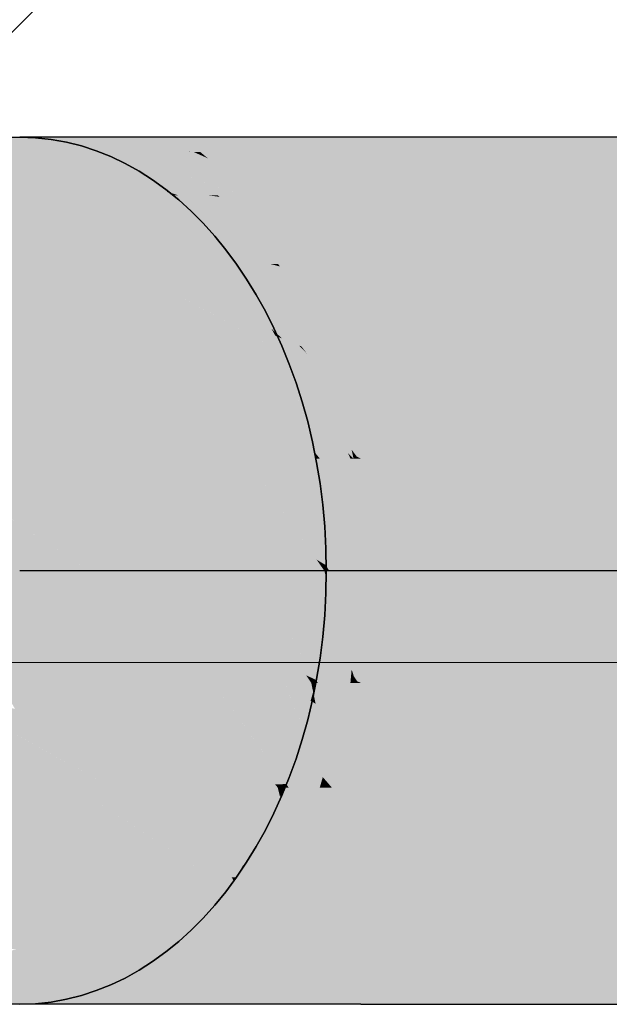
# Model space of a CAD drawing. Extents: x -142 to 528, y -48 to 546.
# Tile 6 of 28: x -69.34 to -67.84, y 45.69 to 48.18. Entities that reach past the tile are written whole.
import ezdxf
from ezdxf.lldxf.tags import DXFTag

# ---------------------------------------------------------------- set-up
doc = ezdxf.new("R2010")
doc.units = 0
doc.layers.get('0').update_dxf_attribs({"lineweight": 35})
doc.layers.add('5_OG-SCHRAFF-FILL', color=7, linetype='Continuous', lineweight=25)
doc.layers.add('S_Abwasser_Entlueftung', color=4, linetype='Nova_70', lineweight=25, true_color=0x00ffff)
doc.layers.add('S_Abwasser_Entlueftung-Shading', color=4, linetype='Nova_70', lineweight=25, true_color=0x00ffff)
tags = doc.linetypes.add('Nova_70', pattern='A,2,[130,ltypeshp.shx,S=1,R=-90,X=0,Y=1],2', length=4).pattern_tags.tags
tags[12:13] = [DXFTag(74, 4), DXFTag(75, 0), DXFTag(340, '0'), DXFTag(46, 0.0), DXFTag(50, 0.0), DXFTag(44, 0.0), DXFTag(45, 0.0)]
tags = doc.linetypes.add('STRICHPUNKT2', pattern=[12.7, 6.35, -3.175, 0, -3.175]).pattern_tags.tags
tags[10:11] = [DXFTag(74, 4), DXFTag(75, 0), DXFTag(340, '0'), DXFTag(46, 0.0), DXFTag(50, 0.0), DXFTag(44, 0.0), DXFTag(45, 0.0)]
tags[8:9] = [DXFTag(74, 4), DXFTag(75, 0), DXFTag(340, '0'), DXFTag(46, 0.0), DXFTag(50, 0.0), DXFTag(44, 0.0), DXFTag(45, 0.0)]
tags[6:7] = [DXFTag(74, 4), DXFTag(75, 0), DXFTag(340, '0'), DXFTag(46, 0.0), DXFTag(50, 0.0), DXFTag(44, 0.0), DXFTag(45, 0.0)]
tags[4:5] = [DXFTag(74, 4), DXFTag(75, 0), DXFTag(340, '0'), DXFTag(46, 0.0), DXFTag(50, 0.0), DXFTag(44, 0.0), DXFTag(45, 0.0)]

# ---------------------------------------------------------------- blocks, each defined once
blk = doc.blocks.new('Shading-A07AMIKR1N', base_point=(-66.967, 47.8483))
at = {"layer": 'S_Abwasser_Entlueftung-Shading', "color": 136, "true_color": 0x008b8b}
for points in [[(-69.3365, 47.8858), (-69.2016, 47.877), (-69.2846, 47.8858)], [(-69.3365, 47.8858), (-69.0834, 47.8483), (-69.2016, 47.877), (-69.0475, 47.8483)], [(-69.0834, 47.8483), (-69.3365, 47.8858), (-69.1957, 47.8596)], [(-69.2016, 47.877), (-69.2488, 47.8858), (-69.2846, 47.8858)], [(-69.1352, 47.8483), (-69.0834, 47.8483), (-69.1957, 47.8596)], [(-69.2488, 45.6858), (-69.0475, 45.7233), (-69.3365, 45.6858), (-69.1352, 45.7233)]]:
    blk.add_solid(points, dxfattribs=at)
at = {"layer": 'S_Abwasser_Entlueftung-Shading', "color": 134, "true_color": 0x008c8c}
for points in [[(-69.2016, 47.877), (-68.9156, 47.8502), (-69.2488, 47.8858), (-68.911, 47.85)], [(-68.8787, 47.8483), (-69.1739, 47.8827), (-68.911, 47.85), (-69.2488, 47.8858)], [(-69.2086, 47.8858), (-69.2488, 47.8858), (-69.1739, 47.8827)], [(-69.0821, 47.8858), (-69.2086, 47.8858), (-68.9783, 47.8746), (-69.1739, 47.8827)], [(-69.0475, 47.8483), (-68.8954, 47.8483), (-69.2016, 47.877)], [(-68.9783, 47.8746), (-69.1739, 47.8827), (-68.9239, 47.8603)], [(-69.1739, 47.8827), (-68.8787, 47.8483), (-68.9239, 47.8603)], [(-68.9783, 47.8746), (-69.021, 47.8858), (-69.0821, 47.8858)], [(-68.9156, 47.8502), (-68.8954, 47.8483), (-68.911, 47.85)], [(-68.8787, 47.8483), (-68.911, 47.85), (-68.8954, 47.8483)], [(-69.021, 45.6858), (-68.8787, 45.7233), (-69.2488, 45.6858), (-69.0475, 45.7233)]]:
    blk.add_solid(points, dxfattribs=at)
at = {"layer": 'S_Abwasser_Entlueftung-Shading', "color": 134, "true_color": 0x008f8f}
for points in [[(-68.6931, 47.854), (-68.7557, 47.8858), (-68.9783, 47.8746), (-69.021, 47.8858)], [(-68.9783, 47.8746), (-68.9239, 47.8603), (-68.6931, 47.854), (-68.682, 47.8483)], [(-68.9239, 47.8603), (-68.8787, 47.8483), (-68.682, 47.8483)], [(-68.7557, 45.6858), (-68.682, 45.7233), (-69.021, 45.6858), (-68.8787, 45.7233)]]:
    blk.add_solid(points, dxfattribs=at)
at = {"layer": 'S_Abwasser_Entlueftung-Shading', "color": 134, "true_color": 0x009090}
for points in [[(-68.471, 47.8483), (-68.471, 47.8858), (-68.6931, 47.854), (-68.7557, 47.8858)], [(-66.967, 47.8483), (-66.967, 47.8858), (-68.471, 47.8483), (-68.471, 47.8858)], [(-68.682, 47.8483), (-68.471, 47.8483), (-68.6931, 47.854)], [(-68.471, 45.6858), (-68.471, 45.7233), (-68.7557, 45.6858), (-68.682, 45.7233)], [(-66.967, 45.6858), (-66.967, 45.7233), (-68.471, 45.6858), (-68.471, 45.7233)]]:
    blk.add_solid(points, dxfattribs=at)
at = {"layer": 'S_Abwasser_Entlueftung-Shading', "color": 134, "true_color": 0x00a2a2}
for points in [[(-69.074, 47.8148), (-69.1352, 47.8483), (-69.083, 47.8177)], [(-68.9824, 47.8102), (-69.1352, 47.8483), (-68.8837, 47.7524), (-69.074, 47.8148)], [(-69.1352, 47.8483), (-68.9824, 47.8102), (-69.0834, 47.8483)], [(-68.9824, 47.8102), (-69.0475, 47.8483), (-69.0834, 47.8483)], [(-68.9647, 47.7484), (-68.9347, 47.7384), (-69.083, 47.8177), (-69.074, 47.8148)], [(-69.074, 47.8148), (-68.9347, 47.7384), (-68.8837, 47.7524), (-68.8599, 47.7384)], [(-68.9476, 47.7384), (-68.9347, 47.7384), (-68.9647, 47.7484)], [(-68.9783, 45.7639), (-68.8599, 45.8332), (-69.0406, 45.7787), (-68.9476, 45.8332)], [(-68.9984, 45.7521), (-69.0632, 45.7655), (-69.0298, 45.7337), (-69.1022, 45.7426)], [(-69.0406, 45.7787), (-69.0632, 45.7655), (-68.9783, 45.7639), (-68.9984, 45.7521)], [(-69.0298, 45.7337), (-69.1022, 45.7426), (-69.0475, 45.7233), (-69.1298, 45.7265)], [(-69.1298, 45.7265), (-69.1352, 45.7233), (-69.0475, 45.7233)]]:
    blk.add_solid(points, dxfattribs=at)
at = {"layer": 'S_Abwasser_Entlueftung-Shading', "color": 134, "true_color": 0x00a6a6}
for points in [[(-68.9777, 47.8462), (-69.0475, 47.8483), (-68.9638, 47.8411)], [(-68.746, 47.7384), (-68.9638, 47.8411), (-68.8035, 47.751), (-69.0475, 47.8483)], [(-68.9824, 47.8102), (-68.8183, 47.7542), (-69.0475, 47.8483), (-68.8035, 47.751)], [(-68.8954, 47.8483), (-69.0475, 47.8483), (-68.8845, 47.8434)], [(-68.8845, 47.8434), (-68.9777, 47.8462), (-68.859, 47.832), (-68.9638, 47.8411)], [(-68.859, 47.832), (-68.9638, 47.8411), (-68.7938, 47.778)], [(-68.9638, 47.8411), (-68.746, 47.7384), (-68.7938, 47.778)], [(-68.8954, 47.8483), (-68.8845, 47.8434), (-68.8787, 47.8483), (-68.8723, 47.8431)], [(-68.8845, 47.8434), (-68.859, 47.832), (-68.8723, 47.8431)], [(-68.9824, 47.8102), (-68.8837, 47.7524), (-68.7721, 47.7384), (-68.8344, 47.7384)], [(-68.8837, 47.7524), (-68.8599, 47.7384), (-68.8344, 47.7384)], [(-68.8183, 47.7542), (-68.7721, 47.7384), (-68.8035, 47.751)], [(-68.746, 47.7384), (-68.8035, 47.751), (-68.7721, 47.7384)], [(-68.8547, 45.7431), (-68.746, 45.8332), (-68.9783, 45.7639), (-68.8599, 45.8332)], [(-68.9783, 45.7639), (-68.9984, 45.7521), (-68.8547, 45.7431), (-68.8661, 45.7337)], [(-68.8661, 45.7337), (-68.9984, 45.7521), (-68.8787, 45.7233), (-69.0298, 45.7337)], [(-69.0298, 45.7337), (-69.0475, 45.7233), (-68.8787, 45.7233)]]:
    blk.add_solid(points, dxfattribs=at)
at = {"layer": 'S_Abwasser_Entlueftung-Shading', "color": 134, "true_color": 0x00acac}
for points in [[(-68.6696, 47.8285), (-68.682, 47.8483), (-68.8723, 47.8431), (-68.8787, 47.8483)], [(-68.859, 47.832), (-68.6248, 47.7567), (-68.8723, 47.8431), (-68.6696, 47.8285)], [(-68.859, 47.832), (-68.7938, 47.778), (-68.6248, 47.7567), (-68.6134, 47.7384)], [(-68.7938, 47.778), (-68.746, 47.7384), (-68.6134, 47.7384)], [(-68.6787, 45.7286), (-68.6134, 45.8332), (-68.8547, 45.7431), (-68.746, 45.8332)], [(-68.8547, 45.7431), (-68.8661, 45.7337), (-68.6787, 45.7286), (-68.682, 45.7233)], [(-68.8661, 45.7337), (-68.8787, 45.7233), (-68.682, 45.7233)]]:
    blk.add_solid(points, dxfattribs=at)
at = {"layer": 'S_Abwasser_Entlueftung-Shading', "color": 134, "true_color": 0x00b0b0}
for points in [[(-68.471, 47.7384), (-68.471, 47.8483), (-68.6248, 47.7567), (-68.682, 47.8483)], [(-66.967, 47.7384), (-66.967, 47.8483), (-68.471, 47.7384), (-68.471, 47.8483)], [(-68.6134, 47.7384), (-68.471, 47.7384), (-68.6248, 47.7567)], [(-68.471, 45.7233), (-68.471, 45.8332), (-68.6787, 45.7286), (-68.6134, 45.8332)], [(-66.967, 45.7233), (-66.967, 45.8332), (-68.471, 45.7233), (-68.471, 45.8332)], [(-68.682, 45.7233), (-68.471, 45.7233), (-68.6787, 45.7286)]]:
    blk.add_solid(points, dxfattribs=at)
at = {"layer": 'S_Abwasser_Entlueftung-Shading', "color": 132, "true_color": 0x00b6b6}
for points in [[(-68.9476, 47.7384), (-68.8746, 47.6592), (-68.9347, 47.7384), (-68.86, 47.6503)], [(-68.9347, 47.7384), (-68.8055, 47.648), (-68.8599, 47.7384), (-68.7441, 47.6127)], [(-68.9347, 47.7384), (-68.6988, 47.5636), (-68.7241, 47.5911)], [(-68.9347, 47.7384), (-68.86, 47.6503), (-68.6988, 47.5636), (-68.7173, 47.5636)], [(-68.8746, 47.6592), (-68.7865, 47.5636), (-68.86, 47.6503)], [(-68.86, 47.6503), (-68.7865, 47.5636), (-68.7173, 47.5636)], [(-68.8055, 47.648), (-68.7241, 47.5911), (-68.7441, 47.6127)], [(-68.794, 45.9999), (-68.8226, 45.9688), (-68.7605, 45.9411), (-68.7861, 45.9133)], [(-68.7605, 45.9411), (-68.6988, 46.008), (-68.794, 45.9999), (-68.7865, 46.008)], [(-68.7861, 45.9133), (-68.8226, 45.9688), (-68.8311, 45.8644), (-68.8821, 45.9043)], [(-68.8311, 45.8644), (-68.8821, 45.9043), (-68.8599, 45.8332), (-68.9341, 45.8479)], [(-68.9341, 45.8479), (-68.9476, 45.8332), (-68.8599, 45.8332)]]:
    blk.add_solid(points, dxfattribs=at)
at = {"layer": 'S_Abwasser_Entlueftung-Shading', "color": 132, "true_color": 0x00bdbd}
for points in [[(-68.8089, 47.7196), (-68.829, 47.7344), (-68.8599, 47.7384)], [(-68.6321, 47.5636), (-68.8089, 47.7196), (-68.7204, 47.6024), (-68.8599, 47.7384)], [(-68.7204, 47.6024), (-68.8599, 47.7384), (-68.7441, 47.6127)], [(-68.829, 47.7344), (-68.8344, 47.7384), (-68.8599, 47.7384)], [(-68.757, 47.725), (-68.7721, 47.7384), (-68.829, 47.7344), (-68.8344, 47.7384)], [(-68.7721, 47.7384), (-68.757, 47.725), (-68.746, 47.7384), (-68.7355, 47.7222)], [(-68.71, 47.6831), (-68.757, 47.725), (-68.8089, 47.7196), (-68.829, 47.7344)], [(-68.71, 47.6831), (-68.8089, 47.7196), (-68.6641, 47.6127)], [(-68.8089, 47.7196), (-68.6321, 47.5636), (-68.6641, 47.6127)], [(-68.757, 47.725), (-68.71, 47.6831), (-68.7355, 47.7222)], [(-68.7241, 47.5911), (-68.6807, 47.5636), (-68.7441, 47.6127), (-68.7204, 47.6024)], [(-68.6988, 47.5636), (-68.6807, 47.5636), (-68.7241, 47.5911)], [(-68.6321, 47.5636), (-68.7204, 47.6024), (-68.6807, 47.5636)], [(-68.7087, 45.8905), (-68.6321, 46.008), (-68.7605, 45.9411), (-68.6988, 46.008)], [(-68.7605, 45.9411), (-68.7861, 45.9133), (-68.7087, 45.8905), (-68.7257, 45.8644)], [(-68.7257, 45.8644), (-68.7861, 45.9133), (-68.746, 45.8332), (-68.8311, 45.8644)], [(-68.8311, 45.8644), (-68.8599, 45.8332), (-68.746, 45.8332)]]:
    blk.add_solid(points, dxfattribs=at)
at = {"layer": 'S_Abwasser_Entlueftung-Shading', "color": 132, "true_color": 0x00c7c7}
for points in [[(-68.594, 47.6811), (-68.6134, 47.7384), (-68.7355, 47.7222), (-68.746, 47.7384)], [(-68.71, 47.6831), (-68.5619, 47.586), (-68.7355, 47.7222), (-68.594, 47.6811)], [(-68.71, 47.6831), (-68.6641, 47.6127), (-68.5619, 47.586), (-68.5544, 47.5636)], [(-68.6641, 47.6127), (-68.6321, 47.5636), (-68.5544, 47.5636)], [(-68.7865, 47.5636), (-68.6552, 47.4832), (-68.7173, 47.5636)], [(-68.6552, 47.4832), (-68.7865, 47.5636), (-68.5933, 47.3692), (-68.7364, 47.5)], [(-68.7364, 47.5), (-68.7865, 47.5636), (-68.7674, 47.5283)], [(-68.6552, 47.4832), (-68.6988, 47.5636), (-68.7173, 47.5636)], [(-68.7674, 47.5283), (-68.6222, 47.3551), (-68.7364, 47.5)], [(-68.7674, 47.5283), (-68.7367, 47.4718), (-68.6222, 47.3551), (-68.6274, 47.3572)], [(-68.5933, 47.3692), (-68.7364, 47.5), (-68.5752, 47.3358), (-68.6222, 47.3551)], [(-68.6274, 47.3572), (-68.7367, 47.4718), (-68.6706, 47.3749), (-68.6974, 47.3993)], [(-68.6706, 47.3749), (-68.6974, 47.3993), (-68.688, 47.3821)], [(-68.6276, 47.3358), (-68.6706, 47.3749), (-68.6629, 47.3358), (-68.688, 47.3821)], [(-68.607, 47.3358), (-68.6274, 47.3572), (-68.6276, 47.3358), (-68.6706, 47.3749)], [(-68.6274, 47.3572), (-68.607, 47.3358), (-68.6222, 47.3551)], [(-68.6222, 47.3551), (-68.607, 47.3358), (-68.5752, 47.3358)], [(-68.6629, 46.2358), (-68.6759, 46.2119), (-68.6542, 46.2358), (-68.6735, 46.2025)], [(-68.6542, 46.2358), (-68.6735, 46.2025), (-68.6315, 46.1321), (-68.6482, 46.1014)], [(-68.6315, 46.1321), (-68.5752, 46.2358), (-68.6542, 46.2358)], [(-68.6735, 46.2025), (-68.6759, 46.2119), (-68.7199, 46.1226), (-68.7221, 46.1267)], [(-68.6482, 46.1014), (-68.6735, 46.2025), (-68.6786, 46.0453), (-68.7199, 46.1226)], [(-68.7199, 46.1226), (-68.7221, 46.1267), (-68.7691, 46.0381), (-68.77, 46.0385)], [(-68.6786, 46.0453), (-68.7199, 46.1226), (-68.6988, 46.008), (-68.7691, 46.0381)], [(-68.77, 46.0385), (-68.7865, 46.008), (-68.7691, 46.0381)], [(-68.7691, 46.0381), (-68.7865, 46.008), (-68.6988, 46.008)], [(-68.6079, 45.8494), (-68.5544, 46.008), (-68.7087, 45.8905), (-68.6321, 46.008)], [(-68.7087, 45.8905), (-68.7257, 45.8644), (-68.6079, 45.8494), (-68.6134, 45.8332)], [(-68.7257, 45.8644), (-68.746, 45.8332), (-68.6134, 45.8332)]]:
    blk.add_solid(points, dxfattribs=at)
at = {"layer": 'S_Abwasser_Entlueftung-Shading', "color": 132, "true_color": 0x00cccc}
for points in [[(-68.471, 47.5636), (-68.471, 47.7384), (-68.5619, 47.586), (-68.6134, 47.7384)], [(-68.5544, 47.5636), (-68.471, 47.5636), (-68.5619, 47.586)], [(-68.471, 45.8332), (-68.471, 46.008), (-68.6079, 45.8494), (-68.5544, 46.008)], [(-68.6134, 45.8332), (-68.471, 45.8332), (-68.6079, 45.8494)]]:
    blk.add_solid(points, dxfattribs=at)
at = {"layer": 'S_Abwasser_Entlueftung-Shading', "color": 132, "true_color": 0x00cdcd}
for points in [[(-66.967, 47.5636), (-66.967, 47.7384), (-68.471, 47.5636), (-68.471, 47.7384)], [(-66.967, 45.8332), (-66.967, 46.008), (-68.471, 45.8332), (-68.471, 46.008)]]:
    blk.add_solid(points, dxfattribs=at)
at = {"layer": 'S_Abwasser_Entlueftung-Shading', "color": 132, "true_color": 0x00d0d0}
for points in [[(-68.6988, 47.5636), (-68.6552, 47.4832), (-68.6782, 47.5582), (-68.6297, 47.4534)], [(-68.6807, 47.5636), (-68.6988, 47.5636), (-68.6782, 47.5582)], [(-68.6807, 47.5636), (-68.6765, 47.5578), (-68.6321, 47.5636), (-68.6246, 47.5441)], [(-68.6765, 47.5578), (-68.6807, 47.5636), (-68.6782, 47.5582)], [(-68.575, 47.4147), (-68.6765, 47.5578), (-68.6297, 47.4534), (-68.6782, 47.5582)], [(-68.6765, 47.5578), (-68.575, 47.4147), (-68.6246, 47.5441)], [(-68.6297, 47.4534), (-68.6552, 47.4832), (-68.5894, 47.3665), (-68.5933, 47.3692)], [(-68.575, 47.4147), (-68.6297, 47.4534), (-68.5575, 47.3692)], [(-68.5575, 47.3692), (-68.6297, 47.4534), (-68.5447, 47.3358), (-68.5894, 47.3665)], [(-68.5933, 47.3692), (-68.5752, 47.3358), (-68.5894, 47.3665)], [(-68.5894, 47.3665), (-68.5752, 47.3358), (-68.5447, 47.3358)], [(-68.6062, 46.0756), (-68.5447, 46.2358), (-68.6315, 46.1321), (-68.5752, 46.2358)], [(-68.6315, 46.1321), (-68.6482, 46.1014), (-68.6062, 46.0756), (-68.6178, 46.0453)], [(-68.6178, 46.0453), (-68.6482, 46.1014), (-68.6321, 46.008), (-68.6786, 46.0453)], [(-68.6786, 46.0453), (-68.6988, 46.008), (-68.6321, 46.008)]]:
    blk.add_solid(points, dxfattribs=at)
at = {"layer": 'S_Abwasser_Entlueftung-Shading', "color": 132, "true_color": 0x00dddd}
for points in [[(-68.5122, 47.3512), (-68.5544, 47.5636), (-68.575, 47.4147), (-68.6321, 47.5636)], [(-68.575, 47.4147), (-68.5575, 47.3692), (-68.5122, 47.3512), (-68.5092, 47.3358)], [(-68.5575, 47.3692), (-68.5447, 47.3358), (-68.5092, 47.3358)], [(-68.4943, 47.0926), (-68.5447, 47.3358), (-68.5175, 47.1386), (-68.5752, 47.3358)], [(-68.5175, 47.1386), (-68.5085, 47.108), (-68.4943, 47.0926), (-68.4918, 47.0806)], [(-68.4918, 47.0806), (-68.5085, 47.108), (-68.4898, 47.0705), (-68.5005, 47.0806)], [(-68.5005, 47.0806), (-68.4975, 47.0705), (-68.4898, 47.0705)], [(-68.5347, 46.2841), (-68.4898, 46.5011), (-68.5486, 46.3268), (-68.4975, 46.5011)], [(-68.5486, 46.3268), (-68.5554, 46.3034), (-68.5347, 46.2841), (-68.5393, 46.2622)], [(-68.5393, 46.2622), (-68.5554, 46.3034), (-68.5447, 46.2358), (-68.5675, 46.2622)], [(-68.5675, 46.2622), (-68.5752, 46.2358), (-68.5447, 46.2358)], [(-68.5505, 46.0275), (-68.5092, 46.2358), (-68.6062, 46.0756), (-68.5447, 46.2358)], [(-68.6062, 46.0756), (-68.6178, 46.0453), (-68.5505, 46.0275), (-68.5544, 46.008)], [(-68.6178, 46.0453), (-68.6321, 46.008), (-68.5544, 46.008)]]:
    blk.add_solid(points, dxfattribs=at)
at = {"layer": 'S_Abwasser_Entlueftung-Shading', "color": 132, "true_color": 0x00e4e4}
for points in [[(-68.471, 47.3358), (-68.471, 47.5636), (-68.5122, 47.3512), (-68.5544, 47.5636)], [(-66.967, 47.3358), (-66.967, 47.5636), (-68.471, 47.3358), (-68.471, 47.5636)], [(-68.5092, 47.3358), (-68.471, 47.3358), (-68.5122, 47.3512)], [(-68.471, 46.008), (-68.471, 46.2358), (-68.5505, 46.0275), (-68.5092, 46.2358)], [(-66.967, 46.008), (-66.967, 46.2358), (-68.471, 46.008), (-68.471, 46.2358)], [(-68.5544, 46.008), (-68.471, 46.008), (-68.5505, 46.0275)]]:
    blk.add_solid(points, dxfattribs=at)
at = {"layer": 'S_Abwasser_Entlueftung-Shading', "color": 132, "true_color": 0x00d2d2}
for points in [[(-68.6276, 47.3358), (-68.6629, 47.3358), (-68.5417, 47.1714)], [(-68.5039, 47.0851), (-68.5417, 47.1714), (-68.6312, 47.2528), (-68.6629, 47.3358)], [(-68.6312, 47.2528), (-68.6629, 47.3358), (-68.6433, 47.2688)], [(-68.607, 47.3358), (-68.6276, 47.3358), (-68.5175, 47.1386), (-68.5417, 47.1714)], [(-68.5175, 47.1386), (-68.5752, 47.3358), (-68.607, 47.3358)], [(-68.6433, 47.2688), (-68.6021, 47.1283), (-68.6312, 47.2528), (-68.5786, 47.1153)], [(-68.4975, 47.0705), (-68.5039, 47.0851), (-68.5786, 47.1153), (-68.6312, 47.2528)], [(-68.5175, 47.1386), (-68.5417, 47.1714), (-68.5085, 47.108)], [(-68.5085, 47.108), (-68.5417, 47.1714), (-68.5005, 47.0806), (-68.5039, 47.0851)], [(-68.6021, 47.1283), (-68.6016, 47.1263), (-68.5786, 47.1153), (-68.5615, 47.0705)], [(-68.6016, 47.1263), (-68.5907, 47.0892), (-68.5615, 47.0705), (-68.5752, 47.0705)], [(-68.5615, 47.0705), (-68.4975, 47.0705), (-68.5786, 47.1153)], [(-68.5907, 47.0892), (-68.5852, 47.0705), (-68.5752, 47.0705)], [(-68.5039, 47.0851), (-68.4975, 47.0705), (-68.5005, 47.0806)], [(-68.5916, 46.4764), (-68.5852, 46.5011), (-68.592, 46.4781)], [(-68.5727, 46.4414), (-68.5852, 46.5011), (-68.5858, 46.4486), (-68.5916, 46.4764)], [(-68.5802, 46.5011), (-68.5852, 46.5011), (-68.569, 46.4394), (-68.5727, 46.4414)], [(-68.5486, 46.3268), (-68.4975, 46.5011), (-68.5802, 46.5011)], [(-68.5916, 46.4764), (-68.592, 46.4781), (-68.5972, 46.4549), (-68.5985, 46.4556)], [(-68.5858, 46.4486), (-68.5916, 46.4764), (-68.5972, 46.4549)], [(-68.5985, 46.4556), (-68.6184, 46.3877), (-68.5972, 46.4549), (-68.6161, 46.382)], [(-68.5675, 46.2622), (-68.5972, 46.4549), (-68.6161, 46.382)], [(-68.5675, 46.2622), (-68.5554, 46.3034), (-68.5972, 46.4549), (-68.5858, 46.4486)], [(-68.5554, 46.3034), (-68.5486, 46.3268), (-68.5858, 46.4486), (-68.5727, 46.4414)], [(-68.5727, 46.4414), (-68.5486, 46.3268), (-68.569, 46.4394)], [(-68.6161, 46.382), (-68.6184, 46.3877), (-68.6432, 46.2782), (-68.6494, 46.2821)], [(-68.5675, 46.2622), (-68.6161, 46.382), (-68.5752, 46.2358), (-68.6432, 46.2782)], [(-68.6494, 46.2821), (-68.6604, 46.2445), (-68.6432, 46.2782), (-68.6542, 46.2358)], [(-68.6432, 46.2782), (-68.6542, 46.2358), (-68.5752, 46.2358)], [(-68.6629, 46.2358), (-68.6542, 46.2358), (-68.6604, 46.2445)]]:
    blk.add_solid(points, dxfattribs=at)
at = {"layer": 'S_Abwasser_Entlueftung-Shading', "color": 4, "true_color": 0x00ecec}
for points in [[(-68.4812, 47.0753), (-68.5092, 47.3358), (-68.4943, 47.0926), (-68.5447, 47.3358)], [(-68.4943, 47.0926), (-68.4918, 47.0806), (-68.4812, 47.0753), (-68.4807, 47.0705)], [(-68.4918, 47.0806), (-68.4898, 47.0705), (-68.4807, 47.0705)], [(-68.5077, 46.2495), (-68.4807, 46.5011), (-68.5347, 46.2841), (-68.4898, 46.5011)], [(-68.5347, 46.2841), (-68.5393, 46.2622), (-68.5077, 46.2495), (-68.5092, 46.2358)], [(-68.5393, 46.2622), (-68.5447, 46.2358), (-68.5092, 46.2358)]]:
    blk.add_solid(points, dxfattribs=at)
at = {"layer": 'S_Abwasser_Entlueftung-Shading', "color": 4, "true_color": 0x00f4f4}
for points in [[(-68.471, 47.0705), (-68.471, 47.3358), (-68.4812, 47.0753), (-68.5092, 47.3358)], [(-68.471, 46.7858), (-68.4807, 47.0705), (-68.4898, 47.0705)], [(-68.4807, 47.0705), (-68.471, 47.0705), (-68.4812, 47.0753)], [(-68.4806, 46.5056), (-68.471, 46.7858), (-68.4887, 46.5178)], [(-68.4887, 46.5178), (-68.4892, 46.5099), (-68.4806, 46.5056), (-68.4807, 46.5011)], [(-68.471, 46.2358), (-68.471, 46.5011), (-68.5077, 46.2495), (-68.4807, 46.5011)], [(-68.4892, 46.5099), (-68.4898, 46.5011), (-68.4807, 46.5011)], [(-68.5092, 46.2358), (-68.471, 46.2358), (-68.5077, 46.2495)]]:
    blk.add_solid(points, dxfattribs=at)
at = {"layer": 'S_Abwasser_Entlueftung-Shading', "color": 4, "true_color": 0x00f5f5}
for points in [[(-66.967, 47.0705), (-66.967, 47.3358), (-68.471, 47.0705), (-68.471, 47.3358)], [(-66.967, 46.2358), (-66.967, 46.5011), (-68.471, 46.2358), (-68.471, 46.5011)]]:
    blk.add_solid(points, dxfattribs=at)
at = {"layer": 'S_Abwasser_Entlueftung-Shading', "color": 132, "true_color": 0x00d8d8}
for points in [[(-68.471, 46.7858), (-68.5752, 47.0705), (-68.5731, 46.9684), (-68.5852, 47.0705)], [(-68.5731, 46.9684), (-68.5852, 47.0705), (-68.5762, 46.974)], [(-68.5615, 47.0705), (-68.5752, 47.0705), (-68.471, 46.7858)], [(-68.471, 46.7858), (-68.4975, 47.0705), (-68.5615, 47.0705)], [(-68.5762, 46.974), (-68.5645, 46.8478), (-68.5731, 46.9684), (-68.5583, 46.8437)], [(-68.471, 46.7858), (-68.5731, 46.9684), (-68.5583, 46.8437)], [(-68.5645, 46.8478), (-68.56, 46.8001), (-68.5583, 46.8437), (-68.5515, 46.7858)], [(-68.5515, 46.7858), (-68.471, 46.7858), (-68.5583, 46.8437)], [(-68.5587, 46.7858), (-68.5515, 46.7858), (-68.56, 46.8001)], [(-68.56, 46.7719), (-68.5691, 46.6741), (-68.5598, 46.7712), (-68.5674, 46.6703)], [(-68.4953, 46.5254), (-68.5598, 46.7712), (-68.4967, 46.5099), (-68.5674, 46.6703)], [(-68.5598, 46.7712), (-68.5587, 46.7858), (-68.56, 46.7719)], [(-68.4943, 46.5353), (-68.5587, 46.7858), (-68.4953, 46.5254), (-68.5598, 46.7712)], [(-68.5587, 46.7858), (-68.4943, 46.5353), (-68.5515, 46.7858)], [(-68.4943, 46.5353), (-68.471, 46.7858), (-68.5515, 46.7858)], [(-68.5674, 46.6703), (-68.5691, 46.6741), (-68.5761, 46.5562), (-68.5798, 46.5589)], [(-68.4967, 46.5099), (-68.5674, 46.6703), (-68.4975, 46.5011), (-68.5761, 46.5562)], [(-68.5798, 46.5589), (-68.5845, 46.5085), (-68.5761, 46.5562), (-68.5802, 46.5011)], [(-68.5761, 46.5562), (-68.5802, 46.5011), (-68.4975, 46.5011)], [(-68.5852, 46.5011), (-68.5802, 46.5011), (-68.5845, 46.5085)]]:
    blk.add_solid(points, dxfattribs=at)
at = {"layer": 'S_Abwasser_Entlueftung-Shading', "color": 132, "true_color": 0x00e3e3}
for points in [[(-68.471, 46.7858), (-68.4898, 47.0705), (-68.4975, 47.0705)], [(-68.4887, 46.5178), (-68.471, 46.7858), (-68.4943, 46.5353)], [(-68.4892, 46.5099), (-68.4953, 46.5254), (-68.4898, 46.5011), (-68.4967, 46.5099)], [(-68.4943, 46.5353), (-68.4953, 46.5254), (-68.4887, 46.5178), (-68.4892, 46.5099)], [(-68.4967, 46.5099), (-68.4975, 46.5011), (-68.4898, 46.5011)]]:
    blk.add_solid(points, dxfattribs=at)
at = {"layer": 'S_Abwasser_Entlueftung-Shading', "color": 4, "true_color": 0x00fcfc}
for points in [[(-68.471, 46.7858), (-68.471, 47.0705), (-68.4807, 47.0705)], [(-68.471, 46.5011), (-68.471, 46.7858), (-68.4806, 46.5056)], [(-68.4807, 46.5011), (-68.471, 46.5011), (-68.4806, 46.5056)]]:
    blk.add_solid(points, dxfattribs=at)
at = {"layer": 'S_Abwasser_Entlueftung-Shading', "color": 4, "true_color": 0x00fdfd}
for points in [[(-66.967, 46.7858), (-66.967, 47.0705), (-68.471, 46.7858), (-68.471, 47.0705)], [(-66.967, 46.5011), (-66.967, 46.7858), (-68.471, 46.5011), (-68.471, 46.7858)]]:
    blk.add_solid(points, dxfattribs=at)
blk = doc.blocks.new('Shading-A07AMIKT1N', base_point=(-69.1957, 47.8596))
at = {"layer": 'S_Abwasser_Entlueftung-Shading', "color": 136, "true_color": 0x008b8b}
for points in [[(-69.8818, 47.8858), (-69.4841, 47.8483), (-69.6515, 47.8858), (-69.2644, 47.8483)], [(-69.5197, 47.8782), (-69.6515, 47.8858), (-69.1762, 47.8483), (-69.2644, 47.8483)], [(-69.4573, 47.8858), (-69.6068, 47.8858), (-69.1957, 47.8596), (-69.5197, 47.8782)], [(-69.1957, 47.8596), (-69.5197, 47.8782), (-69.1352, 47.8483), (-69.1762, 47.8483)], [(-69.1957, 47.8596), (-69.3365, 47.8858), (-69.4573, 47.8858)], [(-69.8816, 45.6858), (-69.3365, 45.6858), (-70.0768, 45.7233), (-69.1352, 45.7233)]]:
    blk.add_solid(points, dxfattribs=at)
at = {"layer": 'S_Abwasser_Entlueftung-Shading', "color": 134, "true_color": 0x00a2a2}
for points in [[(-69.6377, 47.8483), (-69.7639, 47.8483), (-69.2223, 47.7384), (-69.3743, 47.7384)], [(-69.4841, 47.8483), (-69.6377, 47.8483), (-69.1234, 47.7384), (-69.2223, 47.7384)], [(-69.3846, 47.8483), (-69.4841, 47.8483), (-69.1877, 47.7913)], [(-69.1877, 47.7913), (-69.4841, 47.8483), (-69.005, 47.7384), (-69.1234, 47.7384)], [(-69.2644, 47.8483), (-69.3846, 47.8483), (-68.9647, 47.7484), (-69.1877, 47.7913)], [(-69.2644, 47.8483), (-68.9647, 47.7484), (-69.1762, 47.8483), (-69.083, 47.8177)], [(-69.083, 47.8177), (-69.1352, 47.8483), (-69.1762, 47.8483)], [(-68.9647, 47.7484), (-69.1877, 47.7913), (-68.9476, 47.7384), (-69.005, 47.7384)], [(-69.0632, 45.7655), (-69.3453, 45.8241), (-69.1022, 45.7426), (-69.5578, 45.799)], [(-69.3453, 45.8241), (-69.2682, 45.8332), (-69.3891, 45.8332)], [(-69.2682, 45.8332), (-69.3453, 45.8241), (-69.0406, 45.7787), (-69.0632, 45.7655)], [(-69.0406, 45.7787), (-68.9476, 45.8332), (-69.2682, 45.8332)], [(-69.6395, 45.746), (-69.399, 45.7368), (-69.5578, 45.799), (-69.1022, 45.7426)], [(-69.1298, 45.7265), (-69.1022, 45.7426), (-69.399, 45.7368)], [(-69.1352, 45.7233), (-69.1298, 45.7265), (-70.0768, 45.7233), (-69.399, 45.7368)]]:
    blk.add_solid(points, dxfattribs=at)
at = {"layer": 'S_Abwasser_Entlueftung-Shading', "color": 132, "true_color": 0x00b6b6}
for points in [[(-69.5112, 47.7384), (-69.7239, 47.7384), (-69.1137, 47.5636), (-69.3293, 47.5636)], [(-69.3743, 47.7384), (-69.5112, 47.7384), (-69.0291, 47.5636), (-69.1137, 47.5636)], [(-69.2223, 47.7384), (-69.3743, 47.7384), (-68.8778, 47.5636), (-69.0291, 47.5636)], [(-68.8705, 47.5907), (-69.1234, 47.7384), (-69.2176, 47.736), (-69.2223, 47.7384)], [(-69.1234, 47.7384), (-68.8746, 47.6592), (-69.005, 47.7384)], [(-68.8746, 47.6592), (-69.1234, 47.7384), (-68.806, 47.5636), (-68.8705, 47.5907)], [(-68.8746, 47.6592), (-68.9476, 47.7384), (-69.005, 47.7384)], [(-69.3293, 47.5636), (-69.5839, 47.6764), (-69.4594, 47.5636), (-69.8549, 47.7158)], [(-68.8243, 47.5636), (-68.8705, 47.5907), (-68.8778, 47.5636), (-69.2176, 47.736)], [(-68.8746, 47.6592), (-68.806, 47.5636), (-68.7865, 47.5636)], [(-68.8705, 47.5907), (-68.8243, 47.5636), (-68.806, 47.5636)], [(-69.0144, 46.008), (-69.671, 46.008), (-69.0061, 46.0015), (-69.6709, 46.0066)], [(-69.0061, 46.0015), (-69.6709, 46.0066), (-69.121, 45.8849), (-69.6162, 45.9831)], [(-69.6639, 45.9521), (-69.2682, 45.8332), (-69.6692, 45.9936), (-69.6162, 45.9831)], [(-69.0061, 46.0015), (-69.121, 45.8849), (-68.939, 45.9489)], [(-68.8433, 46.0002), (-68.8484, 46.008), (-69.0061, 46.0015), (-69.0144, 46.008)], [(-68.939, 45.9489), (-68.8338, 45.9859), (-69.0061, 46.0015), (-68.8433, 46.0002)], [(-68.794, 45.9999), (-68.7987, 46.008), (-68.8433, 46.0002), (-68.8484, 46.008)], [(-68.8338, 45.9859), (-68.794, 45.9999), (-68.8433, 46.0002)], [(-68.8226, 45.9688), (-68.794, 45.9999), (-68.8338, 45.9859)], [(-68.794, 45.9999), (-68.7865, 46.008), (-68.7987, 46.008)], [(-69.6162, 45.9831), (-69.2682, 45.8332), (-69.121, 45.8849)], [(-68.8821, 45.9043), (-68.8226, 45.9688), (-68.939, 45.9489), (-68.8338, 45.9859)], [(-69.9085, 45.9445), (-69.9352, 45.9156), (-69.2682, 45.8332), (-69.3891, 45.8332)], [(-69.6573, 45.9008), (-69.2682, 45.8332), (-69.6639, 45.9521)], [(-68.939, 45.9489), (-69.121, 45.8849), (-68.8821, 45.9043), (-68.9341, 45.8479)], [(-69.121, 45.8849), (-69.2682, 45.8332), (-68.9341, 45.8479), (-68.9476, 45.8332)]]:
    blk.add_solid(points, dxfattribs=at)
at = {"layer": 'S_Abwasser_Entlueftung-Shading', "color": 132, "true_color": 0x00c7c7}
for points in [[(-69.2147, 47.3779), (-69.7005, 47.5636), (-69.7369, 47.5306), (-69.7982, 47.5636)], [(-69.1046, 47.3358), (-69.5344, 47.5636), (-69.7005, 47.5636)], [(-69.1046, 47.3358), (-69.066, 47.3358), (-69.5344, 47.5636), (-69.3922, 47.5247)], [(-69.1866, 47.4685), (-69.3293, 47.5636), (-69.3922, 47.5247), (-69.4594, 47.5636)], [(-68.7944, 47.3358), (-69.1137, 47.5636), (-69.059, 47.3833), (-69.3293, 47.5636)], [(-69.0291, 47.5636), (-69.1137, 47.5636), (-68.7518, 47.3358), (-68.7944, 47.3358)], [(-68.9298, 47.482), (-68.7982, 47.4911), (-69.0291, 47.5636)], [(-68.8778, 47.5636), (-69.0291, 47.5636), (-68.7982, 47.4911)], [(-68.8243, 47.5636), (-68.8778, 47.5636), (-68.7367, 47.4718), (-68.7982, 47.4911)], [(-68.8243, 47.5636), (-68.7367, 47.4718), (-68.806, 47.5636), (-68.7674, 47.5283)], [(-68.7674, 47.5283), (-68.7865, 47.5636), (-68.806, 47.5636)], [(-69.1046, 47.3358), (-69.2147, 47.3779), (-69.3761, 47.3358), (-69.7369, 47.5306)], [(-68.9877, 47.3358), (-69.1866, 47.4685), (-69.066, 47.3358), (-69.3922, 47.5247)], [(-68.9298, 47.482), (-68.9235, 47.4786), (-68.7982, 47.4911), (-68.7116, 47.3917)], [(-68.7367, 47.4718), (-68.7982, 47.4911), (-68.6974, 47.3993)], [(-68.6974, 47.3993), (-68.7982, 47.4911), (-68.688, 47.3821), (-68.7116, 47.3917)], [(-68.6629, 47.3358), (-68.9298, 47.482), (-68.6942, 47.3358)], [(-68.9298, 47.482), (-68.7518, 47.3358), (-68.6942, 47.3358)], [(-68.9235, 47.4786), (-68.6629, 47.3358), (-68.7116, 47.3917)], [(-68.7116, 47.3917), (-68.6629, 47.3358), (-68.688, 47.3821)], [(-68.7944, 47.3358), (-69.059, 47.3833), (-68.9595, 47.3358)], [(-69.059, 47.3833), (-68.9877, 47.3358), (-68.9595, 47.3358)], [(-69.5999, 46.2358), (-69.674, 46.2358), (-69.0144, 46.008), (-69.671, 46.008)], [(-69.1971, 46.2358), (-69.5999, 46.2358), (-68.8484, 46.008), (-69.0144, 46.008)], [(-69.1971, 46.2358), (-69.0524, 46.1413), (-69.1015, 46.2358), (-68.9099, 46.0917)], [(-68.7805, 46.2358), (-69.1015, 46.2358), (-68.7705, 46.2172)], [(-68.7837, 46.0444), (-68.7705, 46.2172), (-68.9305, 46.1072), (-69.1015, 46.2358)], [(-68.7221, 46.1267), (-68.7705, 46.2172), (-68.77, 46.0385), (-68.7837, 46.0444)], [(-68.6819, 46.2358), (-68.7805, 46.2358), (-68.6759, 46.2119), (-68.7705, 46.2172)], [(-68.6759, 46.2119), (-68.7705, 46.2172), (-68.7221, 46.1267)], [(-68.6759, 46.2119), (-68.6629, 46.2358), (-68.6819, 46.2358)], [(-69.0524, 46.1413), (-68.8484, 46.008), (-68.9099, 46.0917), (-68.7987, 46.008)], [(-68.7865, 46.008), (-68.7837, 46.0444), (-68.7987, 46.008), (-68.9305, 46.1072)], [(-68.7837, 46.0444), (-68.7865, 46.008), (-68.77, 46.0385)]]:
    blk.add_solid(points, dxfattribs=at)
at = {"layer": 'S_Abwasser_Entlueftung-Shading', "color": 132, "true_color": 0x00d2d2}
for points in [[(-69.7264, 47.3358), (-69.6945, 47.2851), (-69.2451, 47.0705), (-69.5306, 47.1197)], [(-69.7264, 47.3358), (-69.2451, 47.0705), (-69.4259, 47.1986)], [(-69.0999, 47.0705), (-69.5134, 47.3358), (-69.2451, 47.0705), (-69.6197, 47.3358)], [(-69.0597, 47.102), (-69.3761, 47.3358), (-69.4841, 47.317), (-69.5134, 47.3358)], [(-69.0171, 47.0705), (-69.0597, 47.102), (-69.0999, 47.0705), (-69.4841, 47.317)], [(-68.9249, 47.0705), (-68.7605, 47.0705), (-69.3247, 47.2978), (-69.3761, 47.3358)], [(-68.7605, 47.0705), (-69.0372, 47.3108), (-69.3761, 47.3358), (-69.1046, 47.3358)], [(-69.0372, 47.3108), (-69.066, 47.3358), (-69.1046, 47.3358)], [(-68.9877, 47.3358), (-69.066, 47.3358), (-68.7224, 47.0705), (-68.7605, 47.0705)], [(-68.9595, 47.3358), (-68.9877, 47.3358), (-68.9012, 47.2889)], [(-68.9012, 47.2889), (-68.9877, 47.3358), (-68.6302, 47.0705), (-68.7224, 47.0705)], [(-68.6374, 47.1458), (-68.7944, 47.3358), (-68.9012, 47.2889), (-68.9595, 47.3358)], [(-68.7518, 47.3358), (-68.7944, 47.3358), (-68.6016, 47.1263), (-68.6374, 47.1458)], [(-68.7518, 47.3358), (-68.6016, 47.1263), (-68.6942, 47.3358), (-68.6433, 47.2688)], [(-68.6433, 47.2688), (-68.6629, 47.3358), (-68.6942, 47.3358)], [(-69.0171, 47.0705), (-68.9249, 47.0705), (-69.3247, 47.2978)], [(-68.5852, 47.0705), (-68.6374, 47.1458), (-68.6302, 47.0705), (-68.9012, 47.2889)], [(-68.6016, 47.1263), (-68.6374, 47.1458), (-68.5907, 47.0892)], [(-68.6374, 47.1458), (-68.5852, 47.0705), (-68.5907, 47.0892)], [(-69.4936, 47.0825), (-69.4649, 47.0705), (-69.5306, 47.1197), (-69.2451, 47.0705)], [(-69.6487, 46.5011), (-69.1015, 46.2358), (-69.5865, 46.5011)], [(-69.5307, 46.4048), (-69.1015, 46.2358), (-69.6487, 46.5011)], [(-69.3484, 46.4351), (-69.5865, 46.5011), (-69.2957, 46.3421)], [(-69.1486, 46.5011), (-69.3857, 46.5011), (-68.875, 46.304), (-69.3484, 46.4351)], [(-68.6976, 46.2548), (-68.9011, 46.5011), (-68.875, 46.304), (-69.1486, 46.5011)], [(-68.6945, 46.2921), (-68.8445, 46.5011), (-68.7439, 46.3108), (-68.9011, 46.5011)], [(-68.6184, 46.3877), (-68.6645, 46.5011), (-68.718, 46.3249), (-68.8445, 46.5011)], [(-68.592, 46.4781), (-68.5968, 46.5011), (-68.6596, 46.4892), (-68.6645, 46.5011)], [(-68.6596, 46.4892), (-68.6184, 46.3877), (-68.5985, 46.4556)], [(-68.592, 46.4781), (-68.6596, 46.4892), (-68.5985, 46.4556)], [(-68.592, 46.4781), (-68.5852, 46.5011), (-68.5968, 46.5011)], [(-69.6602, 46.4558), (-69.674, 46.2358), (-69.1971, 46.2358)], [(-69.1015, 46.2358), (-69.3484, 46.4351), (-69.2957, 46.3421)], [(-69.3484, 46.4351), (-69.1015, 46.2358), (-68.875, 46.304), (-68.789, 46.242)], [(-69.5, 46.3797), (-69.1971, 46.2358), (-69.5307, 46.4048), (-69.1015, 46.2358)], [(-68.6184, 46.3877), (-68.718, 46.3249), (-68.6494, 46.2821)], [(-68.718, 46.3249), (-68.6604, 46.2445), (-68.6494, 46.2821)], [(-68.789, 46.242), (-68.6886, 46.2439), (-68.875, 46.304), (-68.6976, 46.2548)], [(-68.6976, 46.2548), (-68.6604, 46.2445), (-68.7439, 46.3108), (-68.6945, 46.2921)], [(-68.789, 46.242), (-69.1015, 46.2358), (-68.7805, 46.2358)], [(-68.6819, 46.2358), (-68.6886, 46.2439), (-68.7805, 46.2358), (-68.789, 46.242)], [(-68.6886, 46.2439), (-68.6604, 46.2445), (-68.6976, 46.2548)], [(-68.6629, 46.2358), (-68.6604, 46.2445), (-68.6819, 46.2358), (-68.6886, 46.2439)]]:
    blk.add_solid(points, dxfattribs=at)
at = {"layer": 'S_Abwasser_Entlueftung-Shading', "color": 132, "true_color": 0x00d8d8}
for points in [[(-69.6479, 47.0618), (-69.5977, 46.9817), (-69.6487, 47.0705), (-69.2629, 46.831)], [(-69.6487, 47.0705), (-69.1625, 46.7858), (-69.5865, 47.0705)], [(-69.2629, 46.831), (-69.1625, 46.7858), (-69.6487, 47.0705)], [(-69.0683, 46.8404), (-69.4649, 47.0705), (-69.4141, 46.9548), (-69.5865, 47.0705)], [(-68.8259, 46.7858), (-69.2451, 47.0705), (-68.9742, 46.7858), (-69.4649, 47.0705)], [(-68.7873, 46.7858), (-69.0999, 47.0705), (-68.8259, 46.7858), (-69.2451, 47.0705)], [(-69.0171, 47.0705), (-69.0999, 47.0705), (-68.7457, 46.7858), (-68.7873, 46.7858)], [(-68.9249, 47.0705), (-69.0171, 47.0705), (-68.7631, 46.9202)], [(-68.7631, 46.9202), (-69.0171, 47.0705), (-68.6184, 46.7858), (-68.7457, 46.7858)], [(-68.6557, 46.9189), (-68.7605, 47.0705), (-68.8585, 47.0088), (-68.9249, 47.0705)], [(-68.6047, 46.8745), (-68.7224, 47.0705), (-68.6422, 46.8994), (-68.7605, 47.0705)], [(-68.6302, 47.0705), (-68.7224, 47.0705), (-68.5645, 46.8478), (-68.6047, 46.8745)], [(-68.5762, 46.974), (-68.5852, 47.0705), (-68.6302, 47.0705)], [(-68.6302, 47.0705), (-68.5645, 46.8478), (-68.5762, 46.974)], [(-69.6225, 46.9929), (-69.5295, 46.7858), (-69.2673, 46.7858)], [(-68.7631, 46.9202), (-68.5829, 46.8136), (-68.8585, 47.0088), (-68.6557, 46.9189)], [(-69.5944, 46.9765), (-69.2629, 46.831), (-69.5977, 46.9817)], [(-69.5944, 46.9765), (-69.2673, 46.7858), (-69.2629, 46.831), (-69.1901, 46.7858)], [(-68.9742, 46.7858), (-69.0683, 46.8404), (-69.1625, 46.7858), (-69.4141, 46.9548)], [(-68.5637, 46.7858), (-68.5829, 46.8136), (-68.6184, 46.7858), (-68.7631, 46.9202)], [(-68.56, 46.8001), (-68.6047, 46.8745), (-68.5829, 46.8136), (-68.6422, 46.8994)], [(-68.6047, 46.8745), (-68.56, 46.8001), (-68.5645, 46.8478)], [(-69.1901, 46.7858), (-69.1625, 46.7858), (-69.2629, 46.831)], [(-68.56, 46.8001), (-68.5829, 46.8136), (-68.5587, 46.7858), (-68.5637, 46.7858)], [(-68.9011, 46.5011), (-69.2673, 46.7858), (-69.4623, 46.6527), (-69.5295, 46.7858)], [(-68.9011, 46.5011), (-69.1901, 46.7858), (-69.2673, 46.7858)], [(-68.9011, 46.5011), (-68.8445, 46.5011), (-69.1901, 46.7858), (-69.1446, 46.7698)], [(-69.1446, 46.7698), (-69.1625, 46.7858), (-69.1901, 46.7858)], [(-69.1625, 46.7858), (-68.7686, 46.5968), (-68.9742, 46.7858)], [(-68.7686, 46.5968), (-69.1625, 46.7858), (-68.6645, 46.5011), (-68.8445, 46.5011)], [(-68.7686, 46.5968), (-68.8259, 46.7858), (-68.9742, 46.7858)], [(-68.7686, 46.5968), (-68.6099, 46.5207), (-68.8259, 46.7858), (-68.7573, 46.741)], [(-68.7573, 46.741), (-68.7873, 46.7858), (-68.8259, 46.7858)], [(-68.6965, 46.7012), (-68.7457, 46.7858), (-68.7573, 46.741), (-68.7873, 46.7858)], [(-68.5691, 46.6741), (-68.6184, 46.7858), (-68.6372, 46.5992), (-68.7457, 46.7858)], [(-68.5637, 46.7858), (-68.6184, 46.7858), (-68.56, 46.7719), (-68.5691, 46.6741)], [(-68.56, 46.7719), (-68.5587, 46.7858), (-68.5637, 46.7858)], [(-68.5845, 46.5085), (-68.6965, 46.7012), (-68.6099, 46.5207), (-68.7573, 46.741)], [(-68.5691, 46.6741), (-68.6372, 46.5992), (-68.5798, 46.5589)], [(-68.9011, 46.5011), (-69.4623, 46.6527), (-69.1486, 46.5011)], [(-69.4623, 46.6527), (-69.3857, 46.5011), (-69.1486, 46.5011)], [(-68.5968, 46.5011), (-68.6099, 46.5207), (-68.6645, 46.5011), (-68.7686, 46.5968)], [(-68.6372, 46.5992), (-68.5845, 46.5085), (-68.5798, 46.5589)], [(-68.5845, 46.5085), (-68.6099, 46.5207), (-68.5852, 46.5011), (-68.5968, 46.5011)]]:
    blk.add_solid(points, dxfattribs=at)
blk = doc.blocks.new('Referenz-A07AMIMB1N', base_point=(-124.3903, -25.0036))
at = {"layer": '5_OG-SCHRAFF-FILL', "color": 0, "lineweight": 13}
blk.add_line((-85.9707, 46.5527), (-37.3625, 46.5527), dxfattribs=at)
blk = doc.blocks.new('Bogen 45°-A07AMIML1N', base_point=(-70.1143, 45.6858))
at = {"color": 0, "linetype": 'ByBlock', "lineweight": -2, "ltscale": 0.25}
for p, q in [((-69.2488, 47.8858), (-69.3365, 47.8858)), ((-69.021, 47.8858), (-69.2488, 47.8858)), ((-68.7557, 47.8858), (-69.021, 47.8858)), ((-68.471, 47.8858), (-68.7557, 47.8858)), ((-66.967, 47.8858), (-68.471, 47.8858)), ((-69.2488, 45.6858), (-69.3365, 45.6858)), ((-69.021, 45.6858), (-69.2488, 45.6858)), ((-68.7557, 45.6858), (-69.021, 45.6858)), ((-68.471, 45.6858), (-68.7557, 45.6858)), ((-68.471, 45.6858), (-66.967, 45.6858))]:
    blk.add_line(p, q, dxfattribs=at)
at = {"color": 0, "linetype": 'STRICHPUNKT2', "lineweight": -2, "ltscale": 0.25}
for p, q in [((-69.2488, 46.7858), (-69.3365, 46.7858)), ((-68.471, 46.7858), (-69.2488, 46.7858)), ((-66.967, 46.7858), (-68.471, 46.7858))]:
    blk.add_line(p, q, dxfattribs=at)
at = {"color": 0, "linetype": 'ByBlock', "lineweight": -2, "ltscale": 0.25, "extrusion": (0, 0, -1)}
blk.add_ellipse((-69.3365, 46.7858), major_axis=(0, -1.1), ratio=0.707107, dxfattribs=at)
blk = doc.blocks.new('Bogen 45°-A07AMIMN1N', base_point=(-71.8222, 45.6858))
at = {"color": 0, "linetype": 'ByBlock', "lineweight": -2, "ltscale": 0.25}
blk.add_ellipse((-69.3365, 46.7858), major_axis=(0, -1.1), ratio=0.707107, dxfattribs=at)
blk = doc.blocks.new('Blockreferenz-A07AMIMR1N', base_point=(-71.7222, 45.7858))
at = {"color": 0, "linetype": 'ByBlock', "lineweight": -2, "ltscale": 0.25}
blk.add_line((-70.0152, 47.4928), (-62.7684, 54.7396), dxfattribs=at)

msp = doc.modelspace()

# ---------------------------------------------------------------- block references
at = {"color": 251, "lineweight": 25, "ltscale": 0.25, "true_color": 0x585858}
msp.add_blockref('Referenz-A07AMIMB1N', (-124.3903, -25.0036), dxfattribs=at)
at = {"layer": 'S_Abwasser_Entlueftung', "linetype": 'ByBlock', "ltscale": 0.25}
msp.add_blockref('Blockreferenz-A07AMIMR1N', (-71.7222, 45.7858), dxfattribs=at)
at = {"layer": 'S_Abwasser_Entlueftung', "color": 4, "linetype": 'ByBlock', "ltscale": 0.25, "true_color": 0x00ffff}
for name, p in [('Bogen 45°-A07AMIMN1N', (-71.8222, 45.6858)), ('Bogen 45°-A07AMIML1N', (-70.1143, 45.6858))]:
    msp.add_blockref(name, p, dxfattribs=at)
at = {"layer": 'S_Abwasser_Entlueftung'}
for name, p in [('Shading-A07AMIKT1N', (-69.1957, 47.8596)), ('Shading-A07AMIKR1N', (-66.967, 47.8483))]:
    msp.add_blockref(name, p, dxfattribs=at)

doc.saveas('drawing.dxf')
